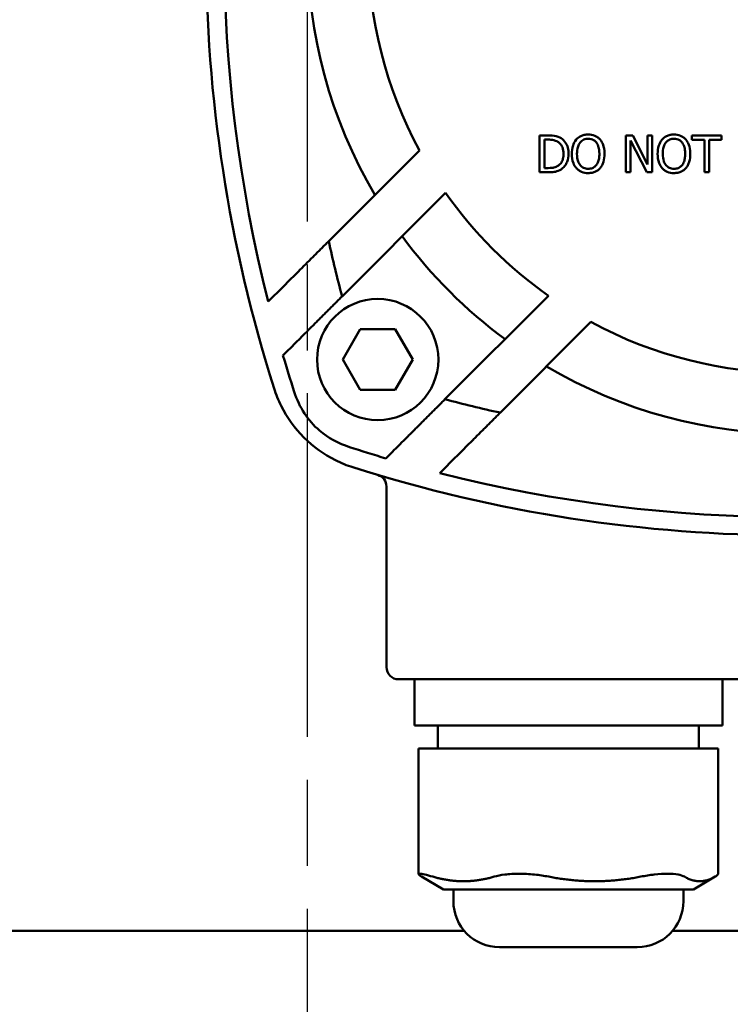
# Model space of a CAD drawing. Header units: millimetres. Extents: x 0 to 2100, y 0 to 1485.
# Tile 22 of 28: x 1594 to 1653, y 945 to 1027. Entities that reach past the tile are written whole.
import ezdxf

# ---------------------------------------------------------------- set-up
doc = ezdxf.new("R2010")
doc.units = ezdxf.units.MM
doc.header["$LTSCALE"] = 5
doc.linetypes.add('CHAIN', pattern=[0.7087, 0.4724, -0.0591, 0.1181, -0.0591])
doc.layers.add('Видимый контур (ГОСТ)', color=7, linetype='Continuous', lineweight=50)
doc.layers.add('Осевая линия (ГОСТ)', color=7, linetype='Continuous', lineweight=25)

msp = doc.modelspace()

# ---------------------------------------------------------------- linework, layer by layer
at = {"layer": 'Видимый контур (ГОСТ)'}
for p, q in [((1637.463, 1017.105), (1636.769, 1017.105)), ((1636.769, 1017.105), (1636.769, 1014.057)), ((1637.174, 1014.408), (1637.174, 1016.755)), ((1637.174, 1016.755), (1637.482, 1016.755)), ((1643.887, 1017.105), (1643.887, 1014.057)), ((1644.463, 1017.105), (1643.887, 1017.105)), ((1644.265, 1016.686), (1645.614, 1014.057)), ((1644.265, 1014.057), (1644.265, 1016.686)), ((1645.69, 1014.692), (1644.463, 1017.105)), ((1646.068, 1017.105), (1645.69, 1017.105)), ((1645.69, 1017.105), (1645.69, 1014.692)), ((1646.068, 1014.057), (1646.068, 1017.105)), ((1649.341, 1017.105), (1649.341, 1016.745)), ((1651.791, 1017.105), (1649.341, 1017.105)), ((1649.341, 1016.745), (1650.364, 1016.745)), ((1650.364, 1016.745), (1650.364, 1014.057)), ((1650.769, 1014.057), (1650.769, 1016.745)), ((1650.769, 1016.745), (1651.791, 1016.745)), ((1651.791, 1016.745), (1651.791, 1017.105)), ((1626.864, 1015.859), (1619.388, 1008.382)), ((1636.769, 1014.057), (1637.47, 1014.057)), ((1637.482, 1014.408), (1637.174, 1014.408)), ((1643.887, 1014.057), (1644.265, 1014.057)), ((1645.614, 1014.057), (1646.068, 1014.057)), ((1650.364, 1014.057), (1650.769, 1014.057)), ((1620.488, 1003.826), (1629.027, 1012.365)), ((1637.512, 1003.88), (1628.973, 995.341)), ((1620.542, 998.619), (1621.986, 1001.119)), ((1621.986, 1001.119), (1624.872, 1001.119)), ((1624.872, 1001.119), (1626.316, 998.619)), ((1633.53, 994.24), (1641.006, 1001.717)), ((1621.986, 996.119), (1620.542, 998.619)), ((1626.316, 998.619), (1624.872, 996.119)), ((1624.872, 996.119), (1621.986, 996.119)), ((1624.153, 988.146), (1624.153, 973.255)), ((1653.153, 972.255), (1625.153, 972.255)), ((1626.45, 972.255), (1626.45, 968.455)), ((1651.857, 972.255), (1651.857, 968.455)), ((1626.45, 968.455), (1627.236, 968.455)), ((1631.627, 968.455), (1627.236, 968.455)), ((1628.393, 968.455), (1628.393, 966.555)), ((1631.627, 968.455), (1635.875, 968.455)), ((1643.829, 968.455), (1635.875, 968.455)), ((1643.829, 968.455), (1647.793, 968.455)), ((1651.355, 968.455), (1647.793, 968.455)), ((1649.914, 968.455), (1649.914, 966.555)), ((1651.355, 968.455), (1651.857, 968.455)), ((1626.804, 966.555), (1627.966, 966.555)), ((1626.804, 966.555), (1626.804, 956.194)), ((1633.038, 966.555), (1627.966, 966.555)), ((1633.038, 966.555), (1637.527, 966.555)), ((1645.127, 966.555), (1637.527, 966.555)), ((1645.127, 966.555), (1648.715, 966.555)), ((1651.242, 966.555), (1648.715, 966.555)), ((1651.242, 966.555), (1651.503, 966.555)), ((1651.503, 966.555), (1651.503, 956.194)), ((1628.846, 954.917), (1627.037, 956.002)), ((1649.461, 954.917), (1651.27, 956.002)), ((1628.846, 954.917), (1649.461, 954.917)), ((1629.672, 954.917), (1629.672, 953.967)), ((1648.635, 954.917), (1648.635, 953.967)), ((1530.152, 951.505), (1630.578, 951.505)), ((1647.729, 951.505), (1666.979, 951.505)), ((1644.835, 950.167), (1633.472, 950.167))]:
    msp.add_line(p, q, dxfattribs=at)
msp.add_circle((1623.429, 998.619), 5, dxfattribs=at)
for centre, radius, start, end in [((1729.271, 1032.505), 120, 162.41193, 197.58807), ((1729.271, 1032.505), 118.5, 165.78043, 194.21957), ((1657.652, 1032.505), 40, 149.47751, 210.52249), ((1657.652, 1032.505), 35, 151.60155, 208.39845), ((1657.652, 1032.505), 35, 215.12911, 234.87089), ((1729.271, 1032.505), 112.5, 192.3815, 194.76902), ((1657.652, 1032.505), 40, 216.37307, 233.62693), ((1657.652, 1032.505), 35, 241.60155, 298.39845), ((1729.271, 1032.505), 118.5, 196.44552, 197.96847), ((1657.652, 1032.505), 40, 239.47751, 300.52249), ((1657.652, 1104.124), 112.5, 255.23098, 257.6185), ((1657.652, 1104.124), 118.5, 252.03153, 253.55448), ((1657.652, 1104.124), 120, 252.41193, 287.58807), ((1623.153, 988.146), 1, 0, 73.43443), ((1657.652, 1104.124), 118.5, 255.78043, 284.21957), ((1625.153, 973.255), 1, 180, 270), ((1633.472, 953.967), 3.8, 180, 270), ((1644.835, 953.967), 3.8, 270, 0)]:
    msp.add_arc(centre, radius, start, end, dxfattribs=at)
for points, knots in [([(1638.554, 1016.863), (1638.4, 1016.965), (1638.228, 1017.017), (1637.946, 1017.091), (1637.696, 1017.105), (1637.463, 1017.105)], [-0.1034505, -0.1034505, -0.1034505, -0.1034505, -0.070089, -0.070089, 0, 0, 0, 0]), ([(1637.482, 1016.755), (1637.63, 1016.755), (1637.797, 1016.745), (1638.028, 1016.691), (1638.151, 1016.653), (1638.288, 1016.572)], [-0.1264179, -0.1264179, -0.1264179, -0.1264179, -0.0477898, -0.0477898, 0, 0, 0, 0]), ([(1638.288, 1016.572), (1638.37, 1016.521), (1638.443, 1016.46), (1638.568, 1016.31), (1638.617, 1016.226), (1638.725, 1015.962), (1638.75, 1015.771), (1638.75, 1015.584)], [-0.1142864, -0.1142864, -0.1142864, -0.1142864, -0.0853805, -0.0853805, -0.0559851, -0.0559851, 0, 0, 0, 0]), ([(1639.172, 1015.579), (1639.172, 1015.749), (1639.154, 1015.921), (1639.059, 1016.27), (1638.986, 1016.401), (1638.825, 1016.644), (1638.702, 1016.766), (1638.554, 1016.863)], [-0.1182085, -0.1182085, -0.1182085, -0.1182085, -0.0875011, -0.0875011, -0.0529896, -0.0529896, 0, 0, 0, 0]), ([(1639.804, 1016.757), (1639.668, 1016.594), (1639.585, 1016.413), (1639.464, 1016.041), (1639.439, 1015.808), (1639.439, 1015.581)], [-0.1173962, -0.1173962, -0.1173962, -0.1173962, -0.0678421, -0.0678421, 0, 0, 0, 0]), ([(1640.785, 1017.17), (1640.675, 1017.17), (1640.566, 1017.16), (1640.359, 1017.115), (1640.262, 1017.082), (1640.03, 1016.969), (1639.908, 1016.875), (1639.804, 1016.757)], [-0.1102923, -0.1102923, -0.1102923, -0.1102923, -0.0776865, -0.0776865, -0.0470309, -0.0470309, 0, 0, 0, 0]), ([(1639.861, 1015.581), (1639.861, 1015.741), (1639.875, 1015.971), (1639.987, 1016.304), (1640.039, 1016.411), (1640.111, 1016.503)], [-0.1055345, -0.1055345, -0.1055345, -0.1055345, -0.0350487, -0.0350487, 0, 0, 0, 0]), ([(1640.111, 1016.503), (1640.154, 1016.559), (1640.203, 1016.61), (1640.323, 1016.704), (1640.382, 1016.735), (1640.544, 1016.801), (1640.666, 1016.819), (1640.787, 1016.819)], [-0.06623425, -0.06623425, -0.06623425, -0.06623425, -0.05233475, -0.05233475, -0.03652606, -0.03652606, 0, 0, 0, 0]), ([(1641.768, 1016.757), (1641.708, 1016.825), (1641.642, 1016.884), (1641.478, 1017), (1641.39, 1017.042), (1641.155, 1017.14), (1640.971, 1017.17), (1640.785, 1017.17)], [-0.09303632, -0.09303632, -0.09303632, -0.09303632, -0.07642962, -0.07642962, -0.05595947, -0.05595947, 0, 0, 0, 0]), ([(1640.787, 1016.819), (1640.867, 1016.819), (1640.946, 1016.811), (1641.095, 1016.774), (1641.165, 1016.746), (1641.321, 1016.657), (1641.397, 1016.587), (1641.462, 1016.503)], [-0.07790669, -0.07790669, -0.07790669, -0.07790669, -0.05401625, -0.05401625, -0.03166586, -0.03166586, 0, 0, 0, 0]), ([(1641.462, 1016.503), (1641.549, 1016.39), (1641.607, 1016.254), (1641.672, 1016.021), (1641.711, 1015.849), (1641.711, 1015.581)], [-0.1962903, -0.1962903, -0.1962903, -0.1962903, -0.0803046, -0.0803046, 0, 0, 0, 0]), ([(1642.133, 1015.581), (1642.133, 1015.926), (1642.074, 1016.164), (1641.953, 1016.488), (1641.875, 1016.632), (1641.768, 1016.757)], [-0.1035141, -0.1035141, -0.1035141, -0.1035141, -0.0493164, -0.0493164, 0, 0, 0, 0]), ([(1646.878, 1016.757), (1646.742, 1016.594), (1646.659, 1016.413), (1646.538, 1016.041), (1646.513, 1015.808), (1646.513, 1015.581)], [-0.1173962, -0.1173962, -0.1173962, -0.1173962, -0.0678421, -0.0678421, 0, 0, 0, 0]), ([(1647.859, 1017.17), (1647.75, 1017.17), (1647.64, 1017.16), (1647.433, 1017.115), (1647.336, 1017.082), (1647.104, 1016.969), (1646.982, 1016.875), (1646.878, 1016.757)], [-0.1102923, -0.1102923, -0.1102923, -0.1102923, -0.0776865, -0.0776865, -0.0470309, -0.0470309, 0, 0, 0, 0]), ([(1646.935, 1015.581), (1646.935, 1015.741), (1646.949, 1015.971), (1647.061, 1016.304), (1647.113, 1016.411), (1647.185, 1016.503)], [-0.1055345, -0.1055345, -0.1055345, -0.1055345, -0.0350487, -0.0350487, 0, 0, 0, 0]), ([(1647.185, 1016.503), (1647.228, 1016.559), (1647.277, 1016.61), (1647.397, 1016.704), (1647.456, 1016.735), (1647.618, 1016.801), (1647.74, 1016.819), (1647.861, 1016.819)], [-0.06623425, -0.06623425, -0.06623425, -0.06623425, -0.05233475, -0.05233475, -0.03652606, -0.03652606, 0, 0, 0, 0]), ([(1648.842, 1016.757), (1648.782, 1016.825), (1648.716, 1016.884), (1648.552, 1017), (1648.465, 1017.042), (1648.229, 1017.14), (1648.046, 1017.17), (1647.859, 1017.17)], [-0.09303632, -0.09303632, -0.09303632, -0.09303632, -0.07642962, -0.07642962, -0.05595947, -0.05595947, 0, 0, 0, 0]), ([(1647.861, 1016.819), (1647.941, 1016.819), (1648.02, 1016.811), (1648.169, 1016.774), (1648.239, 1016.746), (1648.395, 1016.657), (1648.472, 1016.587), (1648.536, 1016.503)], [-0.07790669, -0.07790669, -0.07790669, -0.07790669, -0.05401625, -0.05401625, -0.03166586, -0.03166586, 0, 0, 0, 0]), ([(1648.536, 1016.503), (1648.623, 1016.39), (1648.681, 1016.254), (1648.747, 1016.021), (1648.785, 1015.849), (1648.785, 1015.581)], [-0.1962903, -0.1962903, -0.1962903, -0.1962903, -0.0803046, -0.0803046, 0, 0, 0, 0]), ([(1649.208, 1015.581), (1649.208, 1015.926), (1649.148, 1016.164), (1649.027, 1016.488), (1648.949, 1016.632), (1648.842, 1016.757)], [-0.1035141, -0.1035141, -0.1035141, -0.1035141, -0.0493164, -0.0493164, 0, 0, 0, 0]), ([(1638.75, 1015.584), (1638.75, 1015.447), (1638.738, 1015.306), (1638.683, 1015.086), (1638.646, 1014.972), (1638.506, 1014.76), (1638.423, 1014.677), (1638.325, 1014.611)], [-0.1379205, -0.1379205, -0.1379205, -0.1379205, -0.0762368, -0.0762368, -0.0356964, -0.0356964, 0, 0, 0, 0]), ([(1638.55, 1014.302), (1638.66, 1014.375), (1638.755, 1014.463), (1638.931, 1014.683), (1639.001, 1014.81), (1639.135, 1015.135), (1639.172, 1015.354), (1639.172, 1015.579)], [-0.1393898, -0.1393898, -0.1393898, -0.1393898, -0.105542, -0.105542, -0.067364, -0.067364, 0, 0, 0, 0]), ([(1639.439, 1015.581), (1639.439, 1015.322), (1639.472, 1015.06), (1639.62, 1014.668), (1639.698, 1014.529), (1639.802, 1014.408)], [-0.1257409, -0.1257409, -0.1257409, -0.1257409, -0.0477977, -0.0477977, 0, 0, 0, 0]), ([(1640.787, 1014.344), (1640.72, 1014.344), (1640.654, 1014.35), (1640.526, 1014.377), (1640.467, 1014.396), (1640.312, 1014.469), (1640.228, 1014.533), (1640.057, 1014.721), (1639.996, 1014.84), (1639.884, 1015.152), (1639.861, 1015.373), (1639.861, 1015.581)], [-0.1595124, -0.1595124, -0.1595124, -0.1595124, -0.1425748, -0.1425748, -0.1266426, -0.1266426, -0.0993587, -0.0993587, -0.0626513, -0.0626513, 0, 0, 0, 0]), ([(1641.711, 1015.581), (1641.711, 1015.451), (1641.702, 1015.317), (1641.659, 1015.078), (1641.629, 1014.969), (1641.517, 1014.72), (1641.439, 1014.631), (1641.309, 1014.503), (1641.225, 1014.446), (1641.021, 1014.363), (1640.905, 1014.344), (1640.787, 1014.344)], [-0.1264525, -0.1264525, -0.1264525, -0.1264525, -0.1068715, -0.1068715, -0.090146, -0.090146, -0.0661363, -0.0661363, -0.035378, -0.035378, 0, 0, 0, 0]), ([(1641.768, 1014.408), (1641.829, 1014.478), (1641.881, 1014.554), (1641.972, 1014.723), (1642.01, 1014.816), (1642.107, 1015.127), (1642.133, 1015.355), (1642.133, 1015.581)], [-0.1250932, -0.1250932, -0.1250932, -0.1250932, -0.0975975, -0.0975975, -0.0679023, -0.0679023, 0, 0, 0, 0]), ([(1646.513, 1015.581), (1646.513, 1015.322), (1646.547, 1015.06), (1646.695, 1014.668), (1646.772, 1014.529), (1646.876, 1014.408)], [-0.1257409, -0.1257409, -0.1257409, -0.1257409, -0.0477977, -0.0477977, 0, 0, 0, 0]), ([(1647.861, 1014.344), (1647.794, 1014.344), (1647.728, 1014.35), (1647.6, 1014.377), (1647.541, 1014.396), (1647.386, 1014.469), (1647.302, 1014.533), (1647.132, 1014.721), (1647.07, 1014.84), (1646.958, 1015.152), (1646.935, 1015.373), (1646.935, 1015.581)], [-0.1595124, -0.1595124, -0.1595124, -0.1595124, -0.1425748, -0.1425748, -0.1266426, -0.1266426, -0.0993587, -0.0993587, -0.0626513, -0.0626513, 0, 0, 0, 0]), ([(1648.785, 1015.581), (1648.785, 1015.451), (1648.776, 1015.317), (1648.733, 1015.078), (1648.703, 1014.969), (1648.591, 1014.72), (1648.513, 1014.631), (1648.383, 1014.503), (1648.299, 1014.446), (1648.095, 1014.363), (1647.979, 1014.344), (1647.861, 1014.344)], [-0.1264525, -0.1264525, -0.1264525, -0.1264525, -0.1068715, -0.1068715, -0.090146, -0.090146, -0.0661363, -0.0661363, -0.035378, -0.035378, 0, 0, 0, 0]), ([(1648.842, 1014.408), (1648.903, 1014.478), (1648.955, 1014.554), (1649.046, 1014.723), (1649.084, 1014.816), (1649.181, 1015.127), (1649.208, 1015.355), (1649.208, 1015.581)], [-0.1250932, -0.1250932, -0.1250932, -0.1250932, -0.0975975, -0.0975975, -0.0679023, -0.0679023, 0, 0, 0, 0]), ([(1637.47, 1014.057), (1637.81, 1014.057), (1637.988, 1014.088), (1638.247, 1014.142), (1638.404, 1014.211), (1638.55, 1014.302)], [-0.07933053, -0.07933053, -0.07933053, -0.07933053, -0.05152185, -0.05152185, 0, 0, 0, 0]), ([(1638.325, 1014.611), (1638.27, 1014.572), (1638.211, 1014.539), (1638.087, 1014.486), (1638.022, 1014.466), (1637.889, 1014.437), (1637.74, 1014.408), (1637.482, 1014.408)], [-0.2300783, -0.2300783, -0.2300783, -0.2300783, -0.1541873, -0.1541873, -0.077166, -0.077166, 0, 0, 0, 0]), ([(1639.802, 1014.408), (1639.862, 1014.34), (1639.928, 1014.279), (1640.072, 1014.175), (1640.15, 1014.131), (1640.41, 1014.023), (1640.596, 1013.993), (1640.785, 1013.993)], [-0.1139751, -0.1139751, -0.1139751, -0.1139751, -0.0846293, -0.0846293, -0.0565406, -0.0565406, 0, 0, 0, 0]), ([(1640.785, 1013.993), (1640.894, 1013.993), (1641.002, 1014.003), (1641.208, 1014.047), (1641.307, 1014.08), (1641.541, 1014.193), (1641.663, 1014.29), (1641.768, 1014.408)], [-0.1109243, -0.1109243, -0.1109243, -0.1109243, -0.078106, -0.078106, -0.04743, -0.04743, 0, 0, 0, 0]), ([(1646.876, 1014.408), (1646.936, 1014.34), (1647.002, 1014.279), (1647.147, 1014.175), (1647.224, 1014.131), (1647.484, 1014.023), (1647.671, 1013.993), (1647.859, 1013.993)], [-0.1139751, -0.1139751, -0.1139751, -0.1139751, -0.0846293, -0.0846293, -0.0565406, -0.0565406, 0, 0, 0, 0]), ([(1647.859, 1013.993), (1647.968, 1013.993), (1648.076, 1014.003), (1648.282, 1014.047), (1648.381, 1014.08), (1648.615, 1014.193), (1648.737, 1014.29), (1648.842, 1014.408)], [-0.1109243, -0.1109243, -0.1109243, -0.1109243, -0.078106, -0.078106, -0.04743, -0.04743, 0, 0, 0, 0]), ([(1621.096, 991.403), (1620.191, 991.697), (1619.356, 992.147), (1618.153, 993.177), (1617.737, 993.652), (1617.031, 994.73), (1616.753, 995.324), (1616.551, 995.948)], [0, 0, 0, 0, 0.2854225, 0.2854225, 0.4756577, 0.4756577, 0.6725559, 0.6725559, 0.6725559, 0.6725559]), ([(1615.463, 994.805), (1615.942, 993.844), (1616.575, 992.962), (1618.109, 991.428), (1618.991, 990.795), (1619.952, 990.316)], [0, 0, 0, 0, 0.3253632, 0.3253632, 0.6507433, 0.6507433, 0.6507433, 0.6507433]), ([(1627.966, 955.986), (1627.722, 956.057), (1627.495, 956.118), (1627.113, 956.205), (1626.97, 956.226), (1626.812, 956.226), (1626.784, 956.205), (1626.853, 956.121), (1626.93, 956.067), (1627.037, 956.002)], [-2.3988988, -2.3988988, -2.3988988, -2.3988988, -2.2809632, -2.2809632, -2.1494385, -2.1494385, -2.0179137, -2.0179137, -1.9090743, -1.9090743, -1.9090743, -1.9090743]), ([(1637.527, 955.986), (1637.161, 956.057), (1636.76, 956.118), (1635.913, 956.205), (1635.469, 956.226), (1634.681, 956.226), (1634.275, 956.205), (1633.579, 956.118), (1633.283, 956.057), (1633.038, 955.986)], [-2.3988988, -2.3988988, -2.3988988, -2.3988988, -2.2809632, -2.2809632, -2.1494385, -2.1494385, -2.0179137, -2.0179137, -1.8999781, -1.8999781, -1.8999781, -1.8999781]), ([(1648.715, 955.986), (1648.592, 956.057), (1648.419, 956.118), (1647.954, 956.205), (1647.652, 956.226), (1647.023, 956.226), (1646.644, 956.205), (1645.877, 956.118), (1645.492, 956.057), (1645.127, 955.986)], [-2.3988988, -2.3988988, -2.3988988, -2.3988988, -2.2809632, -2.2809632, -2.1494385, -2.1494385, -2.0179137, -2.0179137, -1.8999781, -1.8999781, -1.8999781, -1.8999781]), ([(1651.242, 955.986), (1651.363, 956.057), (1651.451, 956.118), (1651.497, 956.173), (1651.502, 956.185), (1651.502, 956.194)], [1.8999781, 1.8999781, 1.8999781, 1.8999781, 2.0179137, 2.0179137, 2.057828, 2.057828, 2.057828, 2.057828])]:
    msp.add_open_spline(points, degree=3, knots=knots, dxfattribs=at)
for points, weights in [([(1619.388, 1008.382), (1616.959, 1005.954), (1614.402, 1003.397)], [1, 1.00046619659, 1]), ([(1615.619, 998.957), (1618.117, 1001.455), (1620.488, 1003.826)], [1, 1.0004445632, 1]), ([(1628.973, 995.341), (1626.602, 992.969), (1624.104, 990.472)], [1, 1.00044456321, 1]), ([(1628.544, 989.254), (1631.102, 991.812), (1633.53, 994.24)], [1, 1.00046619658, 1]), ([(1627.966, 955.986), (1630.502, 955.243), (1633.038, 955.986)], [1.13266408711, 1.19557772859, 1.13266408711]), ([(1637.527, 955.986), (1641.327, 955.243), (1645.127, 955.986)], [1.13266408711, 1.19557772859, 1.13266408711]), ([(1648.715, 955.986), (1649.978, 955.243), (1651.242, 955.986)], [1.13266408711, 1.19557772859, 1.13266408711])]:
    msp.add_rational_spline(points, weights, degree=2, dxfattribs=at)
for points in [[(1615.463, 994.805), (1615.232, 995.269), (1615.037, 995.752), (1614.881, 996.244)], [(1621.391, 989.733), (1620.899, 989.889), (1620.416, 990.085), (1619.952, 990.316)]]:
    msp.add_open_spline(points, degree=3, dxfattribs=at)
at = {"layer": 'Осевая линия (ГОСТ)', "linetype": 'CHAIN', "ltscale": 11.993792}
msp.add_line((1617.652, 797.505), (1617.652, 1193.005), dxfattribs=at)

doc.saveas('drawing.dxf')
